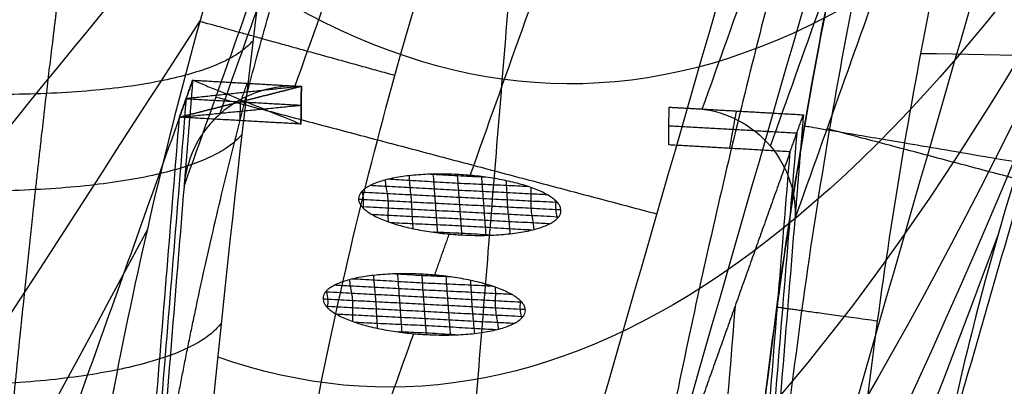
# Model space of a CAD drawing. Header units: millimetres. Extents: x 566 to 1152, y 123 to 715.
# Tile 9 of 34: x 603 to 652, y 452 to 470. Entities that reach past the tile are written whole.
import ezdxf

# ---------------------------------------------------------------- set-up
doc = ezdxf.new("R2010")
doc.units = ezdxf.units.MM
for name, color, linetype, true_color in [('Solide2$Calque 02', 7, 'Continuous', 0x16009d), ('Solide2$Calque 03', 7, 'Continuous', 0x090f6c), ('Solide2$Calque 05', 7, 'Continuous', 0x1f1eaa)]:
    doc.layers.add(name, color=color, linetype=linetype, true_color=true_color)

msp = doc.modelspace()

# ---------------------------------------------------------------- linework, layer by layer
at = {"layer": 'Solide2$Calque 02'}
for points, knots in [([(636.017, 649.729, 281.351), (626.51, 639.552, 279.573), (617.783, 628.641, 277.695), (606.577, 610.498, 274.617), (603.137, 604.119, 273.541), (597.081, 591.078, 271.336), (594.435, 584.394, 270.202), (589.796, 570.748, 267.871), (587.797, 563.789, 266.672), (584.295, 549.662, 264.217), (582.788, 542.478, 262.957), (578.823, 520.838, 259.134), (576.907, 506.339, 256.538), (573.712, 477.281, 251.297), (572.445, 462.719, 248.655), (570.197, 433.569, 243.346), (569.22, 418.979, 240.679), (567.424, 390.475, 235.457), (566.596, 376.56, 232.902), (565.791, 362.645, 230.338)], [4.29253, 4.29253, 4.29253, 4.29253, 4.41753, 4.41753, 4.48003, 4.48003, 4.54253, 4.54253, 4.60503, 4.60503, 4.66753, 4.66753, 4.79253, 4.79253, 4.91753, 4.91753, 5.04253, 5.04253, 5.1616756, 5.1616756, 5.1616756, 5.1616756]), ([(575.7, 359.367, 241.225), (576.46, 372.548, 243.676), (577.24, 385.727, 246.127), (578.949, 413.15, 251.227), (579.889, 427.392, 253.876), (582.034, 455.848, 259.167), (583.233, 470.062, 261.811), (586.227, 498.425, 267.085), (588.009, 512.576, 269.717), (591.669, 533.695, 273.644), (593.061, 540.726, 274.952), (596.301, 554.56, 277.525), (598.153, 561.38, 278.793), (602.476, 574.756, 281.28), (604.954, 581.31, 282.499), (610.673, 594.096, 284.877), (613.95, 600.359, 286.042), (624.721, 618.171, 289.354), (633.198, 628.845, 291.339), (642.456, 638.794, 293.189)], [-0.8655847, -0.8655847, -0.8655847, -0.8655847, -0.75, -0.75, -0.625, -0.625, -0.5, -0.5, -0.375, -0.375, -0.3125, -0.3125, -0.25, -0.25, -0.1875, -0.1875, -0.125, -0.125, 0, 0, 0, 0]), ([(643.166, 613.973, 288.573), (640.84, 611.891, 288.186), (638.577, 609.737, 287.786), (634.252, 605.199, 286.942), (632.181, 602.826, 286.5), (628.206, 597.885, 285.582), (626.296, 595.309, 285.103), (622.672, 590.031, 284.121), (620.956, 587.329, 283.619), (616.063, 579.06, 282.081), (613.141, 573.327, 281.015), (607.84, 561.51, 278.817), (605.457, 555.408, 277.682), (599.013, 536.784, 274.219), (595.693, 524.119, 271.864), (590.227, 498.489, 267.097), (588.09, 485.522, 264.686), (584.58, 459.393, 259.827), (583.208, 446.216, 257.376), (580.957, 419.843, 252.472), (580.078, 406.638, 250.016), (578.69, 382.077, 245.449), (578.148, 370.723, 243.337), (577.635, 359.367, 241.225)], [1.1157157, 1.1157157, 1.1157157, 1.1157157, 1.1469657, 1.1469657, 1.1782157, 1.1782157, 1.2094657, 1.2094657, 1.2407157, 1.2407157, 1.3032157, 1.3032157, 1.3657157, 1.3657157, 1.4907157, 1.4907157, 1.6157157, 1.6157157, 1.7407157, 1.7407157, 1.8657157, 1.8657157, 1.973042, 1.973042, 1.973042, 1.973042]), ([(587.152, 406.272, 64.984), (587.634, 410.982, 65.558), (588.729, 420.997, 66.795), (590.632, 436.372, 68.74), (592.864, 452.397, 70.809), (595.374, 468.455, 72.919), (598.202, 484.498, 75.056), (601.415, 500.453, 77.204), (605.108, 516.235, 79.344), (609.427, 531.734, 81.456), (614.556, 546.814, 83.511), (620.715, 561.293, 85.475), (628.071, 574.939, 87.306), (636.634, 587.546, 88.964), (646.229, 599.049, 90.438), (653.17, 606.042, 91.312), (656.755, 609.398, 91.726)], [0.3004421, 0.3004421, 0.3004421, 0.3004421, 0.3216158, 0.3453957, 0.3691757, 0.3929556, 0.4167355, 0.4405155, 0.4642954, 0.4880754, 0.5118553, 0.5356353, 0.5594152, 0.5831952, 0.6069751, 0.6307551, 0.6307551, 0.6307551, 0.6307551]), ([(607.421, 365.561, 215.638), (607.781, 373.707, 217.215), (608.155, 381.848, 218.806), (609.187, 401.878, 222.752), (609.888, 413.759, 225.122), (611.633, 437.477, 229.929), (612.677, 449.33, 232.368), (615.312, 472.887, 237.322), (616.899, 484.586, 239.834), (620.911, 507.737, 244.975), (623.331, 519.19, 247.6), (627.984, 536.067, 251.682), (629.715, 541.658, 253.07), (633.616, 552.629, 255.885), (635.774, 557.977, 257.307), (640.642, 568.321, 260.152), (643.347, 573.317, 261.582), (647.985, 580.454, 263.689), (649.628, 582.77, 264.384), (652.229, 586.087, 265.393), (653.121, 587.169, 265.724), (654.957, 589.281, 266.372), (655.914, 590.325, 266.694), (656.873, 591.314, 267)], [3.7283435, 3.7283435, 3.7283435, 3.7283435, 3.8138296, 3.8138296, 3.9388296, 3.9388296, 4.0638296, 4.0638296, 4.1888296, 4.1888296, 4.3138296, 4.3138296, 4.3763296, 4.3763296, 4.4388296, 4.4388296, 4.5013296, 4.5013296, 4.5325796, 4.5325796, 4.5482046, 4.5482046, 4.5638296, 4.5638296, 4.5638296, 4.5638296]), ([(858.777, 574.742, 75.85), (850.954, 575.228, 76.083), (835.296, 575.962, 76.526), (811.789, 576.305, 77.122), (788.292, 575.724, 77.63), (764.869, 573.919, 78.019), (745.514, 571.051, 78.204), (730.245, 567.64, 78.232), (718.958, 564.418, 78.181), (707.898, 560.429, 78.044), (697.169, 555.549, 77.807), (686.893, 549.664, 77.456), (680.452, 545.021, 77.141), (677.339, 542.499, 76.962), (677.298, 542.466, 76.959), (677.236, 542.414, 76.954), (677.172, 542.36, 76.949), (677.129, 542.323, 76.945), (675.628, 541.053, 76.812), (672.776, 538.395, 76.525), (667.502, 532.573, 75.86), (661.702, 524.525, 74.898), (655.82, 514.068, 73.616), (650.816, 503.082, 72.256), (646.526, 491.736, 70.852), (642.826, 480.144, 69.426), (639.62, 468.39, 67.993), (636.834, 456.535, 66.567), (634.41, 444.63, 65.158), (632.301, 432.709, 63.774), (630.467, 420.799, 62.421), (629.254, 411.732, 61.417), (628.631, 406.635, 60.862), (628.495, 405.493, 60.738)], [0, 0, 0, 0, 0.0465781, 0.0931562, 0.1397342, 0.1863123, 0.2328904, 0.2561794, 0.2794685, 0.3027575, 0.3260466, 0.3493356, 0.3726246, 0.3726246, 0.3727789, 0.3729331, 0.3730873, 0.3732415, 0.3732415, 0.3839522, 0.3946629, 0.4160843, 0.4375057, 0.4589271, 0.4803485, 0.5017699, 0.5231913, 0.5446127, 0.5660341, 0.5874555, 0.6088769, 0.6302983, 0.636482, 0.636482, 0.636482, 0.636482]), ([(607.867, 450.793, -92.942), (607.924, 451.096, -92.94), (609.136, 457.456, -92.904), (613.158, 474.618, -92.873), (622.872, 501.8, -93.136), (637.808, 528.881, -93.753), (652.804, 547.851, -94.155), (665.404, 560.455, -94.34), (672.874, 566.644, -94.425), (677.118, 569.796, -94.468), (677.118, 569.796, -94.468), (677.118, 569.796, -94.468), (677.118, 569.796, -94.468)], [-0.062787, -0.062787, -0.062787, -0.062787, 0.82313, 18.529723, 50.501677, 83.369453, 106.330906, 118.611212, 133.486191, 133.486191, 133.486191, 133.486412, 133.486412, 133.486412, 133.486412]), ([(617.676, 449.005, -102.173), (617.727, 449.275, -102.173), (618.886, 455.342, -102.173), (622.732, 471.744, -102.173), (632.005, 497.728, -102.173), (646.139, 523.485, -102.173), (660.204, 541.387, -102.173), (672, 553.238, -102.173), (678.968, 559.034, -102.173), (682.942, 561.999, -102.173), (682.979, 562.026, -102.173), (683.015, 562.053, -102.173), (683.051, 562.08, -102.173)], [0.000122, 0.000122, 0.000122, 0.000122, 0.82313, 18.529723, 50.501677, 83.369453, 106.330906, 118.611212, 133.486191, 133.486191, 133.486191, 133.621915, 133.621915, 133.621915, 133.621915]), ([(698.029, 529.018, -102.173), (696.96, 528.164, -102.173), (695.906, 527.293, -102.173), (694.606, 526.188, -102.173), (694.346, 525.967, -102.173), (693.83, 525.523, -102.173), (693.575, 525.302, -102.173), (692.811, 524.635, -102.173), (690.287, 522.401, -102.173), (687.88, 520.112, -102.173), (682.32, 514.52, -102.173), (678.905, 510.661, -102.173), (669.484, 498.734, -102.173), (664.302, 490.32, -102.173), (655.895, 472.789, -102.173), (652.67, 463.672, -102.173), (649.746, 452.022, -102.173), (649.224, 449.715, -102.173), (648.752, 447.395, -102.173)], [1.9999975, 1.9999975, 1.9999975, 1.9999975, 2.0312475, 2.0312475, 2.03906, 2.03906, 2.0468725, 2.0468725, 2.0624975, 2.1249975, 2.1249975, 2.2499975, 2.2499975, 2.4999975, 2.4999975, 2.7499975, 2.7499975, 2.8112446, 2.8112446, 2.8112446, 2.8112446])]:
    msp.add_open_spline(points, degree=3, knots=knots, dxfattribs=at)
for points, weights, knots in [([(636.781, 646.581, 290.213), (636.78, 646.58, 290.212), (636.779, 646.579, 290.212), (636.768, 646.568, 290.21), (636.759, 646.558, 290.208), (636.732, 646.528, 290.203), (636.713, 646.508, 290.199), (636.658, 646.448, 290.188), (636.621, 646.408, 290.181), (636.51, 646.288, 290.159), (636.437, 646.208, 290.145), (635.774, 645.488, 290.015), (635.187, 644.844, 289.898), (633.435, 642.901, 289.547), (632.277, 641.591, 289.31), (628.841, 637.613, 288.592), (626.596, 634.895, 288.102), (622.219, 629.312, 287.097), (620.088, 626.447, 286.582), (616.988, 622.021, 285.787), (615.972, 620.526, 285.519), (613.976, 617.491, 284.975), (612.996, 615.951, 284.7), (610.117, 611.271, 283.862), (608.276, 608.063, 283.288), (606.297, 604.346, 282.623), (606.078, 603.932, 282.549), (605.645, 603.102, 282.401), (605.43, 602.686, 282.326), (604.789, 601.437, 282.103), (604.369, 600.601, 281.953), (603.543, 598.922, 281.653), (603.136, 598.08, 281.503), (602.337, 596.391, 281.201), (601.944, 595.545, 281.05), (600.017, 591.305, 280.291), (598.58, 587.873, 279.677), (596.57, 582.672, 278.744), (595.924, 580.931, 278.432), (594.68, 577.434, 277.804), (594.082, 575.678, 277.489), (592.354, 570.399, 276.54), (591.289, 566.853, 275.901), (589.31, 559.722, 274.614), (588.395, 556.136, 273.965), (586.695, 548.934, 272.661), (585.909, 545.318, 272.004), (584.993, 540.78, 271.179), (584.813, 539.872, 271.014), (584.46, 538.055, 270.684), (584.287, 537.146, 270.518), (583.777, 534.42, 270.022), (583.45, 532.604, 269.691), (582.503, 527.159, 268.698), (581.918, 523.53, 268.035), (580.823, 516.281, 266.71), (580.313, 512.66, 266.047), (579.355, 505.423, 264.721), (578.906, 501.806, 264.058), (578.058, 494.578, 262.731), (577.659, 490.966, 262.067), (576.9, 483.747, 260.74), (576.542, 480.138, 260.077), (575.857, 472.924, 258.749), (575.531, 469.319, 258.085), (574.595, 458.511, 256.094), (574.023, 451.305, 254.765), (572.95, 436.906, 252.108), (572.448, 429.708, 250.779), (571.49, 415.32, 248.121), (571.034, 408.127, 246.792), (570.149, 393.748, 244.133), (569.72, 386.559, 242.802), (568.933, 373.109, 240.312), (568.573, 366.847, 239.152), (568.216, 360.585, 237.992)], [0.783687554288, 0.783687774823, 0.783688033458, 0.783690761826, 0.783693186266, 0.783700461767, 0.783705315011, 0.783719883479, 0.78372960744, 0.78375881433, 0.783778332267, 0.783954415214, 0.784113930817, 0.784601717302, 0.784939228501, 0.785990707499, 0.786743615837, 0.788363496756, 0.789231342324, 0.790632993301, 0.791116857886, 0.792119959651, 0.792641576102, 0.794233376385, 0.795336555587, 0.796631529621, 0.79677623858, 0.797066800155, 0.797212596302, 0.797651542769, 0.797946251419, 0.798539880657, 0.798839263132, 0.799433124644, 0.799728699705, 0.801199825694, 0.802355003, 0.804057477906, 0.804620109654, 0.80573528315, 0.806279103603, 0.807869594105, 0.808875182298, 0.81078253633, 0.811686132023, 0.813377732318, 0.814167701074, 0.815090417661, 0.815271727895, 0.815628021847, 0.815802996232, 0.816318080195, 0.816649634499, 0.817610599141, 0.818206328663, 0.819317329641, 0.819830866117, 0.820799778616, 0.821254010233, 0.82210829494, 0.822506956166, 0.823263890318, 0.823622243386, 0.824302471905, 0.824623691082, 0.825542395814, 0.826098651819, 0.827117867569, 0.827586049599, 0.828447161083, 0.828842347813, 0.829565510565, 0.829894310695, 0.830443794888, 0.830672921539, 0.830871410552], [0.1759607, 0.1759607, 0.1759607, 0.1759607, 0.1759654, 0.1759654, 0.1760024, 0.1760024, 0.1760766, 0.1760766, 0.1762248, 0.1762248, 0.1765213, 0.1765213, 0.1788935, 0.1788935, 0.1836379, 0.1836379, 0.1931267, 0.1931267, 0.2026155, 0.2026155, 0.2073599, 0.2073599, 0.2121043, 0.2121043, 0.221593, 0.221593, 0.2227791, 0.2227791, 0.2239652, 0.2239652, 0.2263374, 0.2263374, 0.2287096, 0.2287096, 0.2310818, 0.2310818, 0.2405706, 0.2405706, 0.245315, 0.245315, 0.2500593, 0.2500593, 0.2595481, 0.2595481, 0.2690369, 0.2690369, 0.2785257, 0.2785257, 0.2808979, 0.2808979, 0.2832701, 0.2832701, 0.2880144, 0.2880144, 0.2975032, 0.2975032, 0.306992, 0.306992, 0.3164808, 0.3164808, 0.3259695, 0.3259695, 0.3354583, 0.3354583, 0.3449471, 0.3449471, 0.3639246, 0.3639246, 0.3829022, 0.3829022, 0.4018797, 0.4018797, 0.4208573, 0.4208573, 0.4373963, 0.4373963, 0.4373963, 0.4373963]), ([(597.456, 360.984, 233.891), (597.503, 362.099, 234.101), (597.551, 363.214, 234.311), (597.74, 367.617, 235.141), (597.884, 370.9, 235.761), (598.326, 380.734, 237.62), (598.636, 387.271, 238.859), (599.146, 397.052, 240.717), (599.322, 400.307, 241.336), (599.694, 406.806, 242.574), (599.888, 410.05, 243.192), (600.297, 416.529, 244.429), (600.512, 419.763, 245.047), (600.966, 426.219, 246.283), (601.205, 429.442, 246.901), (601.711, 435.877, 248.136), (601.977, 439.087, 248.754), (602.4, 443.895, 249.68), (602.545, 445.496, 249.988), (602.842, 448.694, 250.605), (602.995, 450.292, 250.914), (603.467, 455.074, 251.838), (603.798, 458.252, 252.453), (604.324, 463.004, 253.375), (604.504, 464.585, 253.682), (604.874, 467.741, 254.295), (605.064, 469.317, 254.601), (605.649, 474.032, 255.52), (606.06, 477.163, 256.131), (606.712, 481.842, 257.046), (606.936, 483.397, 257.351), (607.394, 486.502, 257.96), (607.63, 488.051, 258.264), (608.355, 492.686, 259.175), (608.864, 495.76, 259.781), (609.671, 500.35, 260.689), (609.947, 501.876, 260.991), (610.514, 504.919, 261.594), (610.805, 506.436, 261.895), (612.298, 513.993, 263.398), (613.617, 519.966, 264.594), (615.835, 528.815, 266.379), (616.611, 531.739, 266.971), (618.252, 537.539, 268.151), (619.116, 540.415, 268.738), (620.489, 544.694, 269.616), (620.959, 546.115, 269.908), (621.92, 548.93, 270.488), (622.412, 550.326, 270.777), (623.923, 554.473, 271.636), (624.978, 557.191, 272.202), (626.642, 561.193, 273.039), (627.209, 562.514, 273.316), (628.372, 565.129, 273.865), (628.968, 566.423, 274.137), (630.796, 570.261, 274.948), (632.072, 572.766, 275.479), (634.757, 577.657, 276.521), (636.164, 580.043, 277.032), (638.019, 582.949, 277.656), (638.394, 583.526, 277.78), (638.964, 584.385, 277.965), (639.155, 584.67, 278.026), (639.54, 585.238, 278.148), (639.733, 585.521, 278.209), (640.703, 586.926, 278.512), (641.495, 588.028, 278.75), (643.112, 590.186, 279.216), (643.936, 591.242, 279.445), (645.62, 593.308, 279.892), (646.48, 594.317, 280.111), (647.796, 595.796, 280.431), (648.239, 596.283, 280.537), (648.911, 597.004, 280.694), (649.136, 597.243, 280.745), (649.419, 597.54, 280.81), (649.475, 597.599, 280.823), (649.56, 597.688, 280.842), (649.589, 597.717, 280.848), (649.631, 597.762, 280.858), (649.645, 597.776, 280.861), (649.674, 597.806, 280.868), (649.689, 597.821, 280.871), (649.731, 597.865, 280.88), (649.759, 597.894, 280.887), (649.814, 597.952, 280.899), (649.841, 597.98, 280.906), (649.921, 598.065, 280.925), (649.974, 598.12, 280.938), (650.028, 598.177, 280.951), (650.031, 598.181, 280.952), (650.035, 598.185, 280.953), (650.035, 598.186, 280.953), (650.037, 598.187, 280.954), (650.038, 598.188, 280.954), (650.041, 598.191, 280.954), (650.043, 598.193, 280.955), (650.052, 598.203, 280.957), (650.06, 598.21, 280.958), (650.083, 598.233, 280.963), (650.098, 598.248, 280.966), (650.144, 598.294, 280.976), (650.174, 598.325, 280.982), (650.266, 598.417, 281.001), (650.327, 598.478, 281.014), (650.511, 598.66, 281.052), (650.634, 598.782, 281.078), (651.003, 599.146, 281.154), (651.25, 599.388, 281.204), (651.995, 600.111, 281.355), (652.497, 600.589, 281.454), (653.002, 601.063, 281.553)], [0.875580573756, 0.875625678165, 0.875672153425, 0.875861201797, 0.876014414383, 0.876509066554, 0.876885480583, 0.877520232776, 0.877743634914, 0.878215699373, 0.878464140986, 0.878985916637, 0.879260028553, 0.879835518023, 0.880136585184, 0.880767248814, 0.881097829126, 0.881616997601, 0.881793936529, 0.882155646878, 0.882340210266, 0.882906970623, 0.883302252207, 0.8839216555, 0.884132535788, 0.884563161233, 0.884782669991, 0.885457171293, 0.885927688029, 0.886664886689, 0.886915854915, 0.88742826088, 0.887689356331, 0.888491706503, 0.889051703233, 0.889929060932, 0.890227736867, 0.890837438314, 0.891147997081, 0.892737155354, 0.89413207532, 0.896395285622, 0.897185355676, 0.898834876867, 0.899693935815, 0.901029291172, 0.901482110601, 0.902405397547, 0.902875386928, 0.904307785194, 0.90529271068, 0.906803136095, 0.907312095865, 0.908338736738, 0.908857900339, 0.910430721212, 0.911499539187, 0.913658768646, 0.914749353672, 0.916110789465, 0.916382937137, 0.916790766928, 0.916926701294, 0.917197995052, 0.917333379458, 0.918008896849, 0.918544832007, 0.919605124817, 0.920129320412, 0.921158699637, 0.921664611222, 0.922408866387, 0.922654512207, 0.923019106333, 0.923139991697, 0.923290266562, 0.923320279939, 0.923365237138, 0.923380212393, 0.9234026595, 0.923410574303, 0.923424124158, 0.923431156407, 0.923453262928, 0.923469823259, 0.923503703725, 0.92352132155, 0.923576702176, 0.923615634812, 0.923662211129, 0.923664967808, 0.923668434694, 0.923669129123, 0.923670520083, 0.923670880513, 0.923671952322, 0.923672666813, 0.923676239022, 0.92367909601, 0.923687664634, 0.923693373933, 0.923710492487, 0.923721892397, 0.923756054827, 0.923778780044, 0.92384680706, 0.923891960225, 0.924026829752, 0.924115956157, 0.924381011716, 0.924554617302, 0.924725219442], [0.0409954, 0.0409954, 0.0409954, 0.0409954, 0.0439754, 0.0439754, 0.0527705, 0.0527705, 0.0703606, 0.0703606, 0.0791557, 0.0791557, 0.0879508, 0.0879508, 0.0967459, 0.0967459, 0.1055409, 0.1055409, 0.114336, 0.114336, 0.1187336, 0.1187336, 0.1231311, 0.1231311, 0.1319262, 0.1319262, 0.1363237, 0.1363237, 0.1407212, 0.1407212, 0.1495163, 0.1495163, 0.1539139, 0.1539139, 0.1583114, 0.1583114, 0.1671065, 0.1671065, 0.171504, 0.171504, 0.1759016, 0.1759016, 0.1934917, 0.1934917, 0.2022868, 0.2022868, 0.2110819, 0.2110819, 0.2154794, 0.2154794, 0.2198769, 0.2198769, 0.228672, 0.228672, 0.2330696, 0.2330696, 0.2374671, 0.2374671, 0.2462622, 0.2462622, 0.2550573, 0.2550573, 0.257256, 0.257256, 0.2583554, 0.2583554, 0.2594548, 0.2594548, 0.2638523, 0.2638523, 0.2682499, 0.2682499, 0.2726474, 0.2726474, 0.2748462, 0.2748462, 0.2759456, 0.2759456, 0.2762204, 0.2762204, 0.2763578, 0.2763578, 0.2764266, 0.2764266, 0.2764953, 0.2764953, 0.2766327, 0.2766327, 0.2767701, 0.2767701, 0.277045, 0.277045, 0.2770621, 0.2770621, 0.2770664, 0.2770664, 0.2770707, 0.2770707, 0.2770793, 0.2770793, 0.2771137, 0.2771137, 0.2771824, 0.2771824, 0.2773198, 0.2773198, 0.2775946, 0.2775946, 0.2781443, 0.2781443, 0.2792437, 0.2792437, 0.2814425, 0.2814425, 0.2814425, 0.2814425]), ([(610.992, 450.223, -99.511), (611.047, 450.516, -99.51), (612.231, 456.789, -99.498), (616.188, 473.706, -99.487), (625.794, 500.373, -99.576), (640.609, 526.946, -99.782), (655.408, 545.547, -99.913), (667.764, 557.857, -99.972), (675.072, 563.894, -100), (679.228, 566.971, -100.013), (679.241, 566.981, -100.013), (679.254, 566.991, -100.013), (679.268, 567.001, -100.013)], [0.866907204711, 0.866877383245, 0.866257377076, 0.865713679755, 0.870226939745, 0.880510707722, 0.887013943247, 0.889992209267, 0.891353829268, 0.892037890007, 0.892040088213, 0.8920422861, 0.89204448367], [-0.042949, -0.042949, -0.042949, -0.042949, 0.82313, 18.529723, 50.501677, 83.369453, 106.330906, 118.611212, 133.486191, 133.486191, 133.486191, 133.533464, 133.533464, 133.533464, 133.533464])]:
    msp.add_rational_spline(points, weights, degree=3, knots=knots, dxfattribs=at)
for points in [[(666.185, 492.844, -102.173), (649.2, 467.888, 2.603), (632.215, 460.757, 115.672), (615.23, 471.451, 237.034)], [(618.684, 489.324, -93.034), (602.859, 475.122, 19.891), (587.034, 460.92, 132.815), (571.209, 446.719, 245.74)], [(662.702, 486.702, -102.173), (646.185, 458.551, 1.716), (629.667, 447.369, 113.501), (613.149, 453.157, 233.181)], [(659.497, 480.284, -102.173), (643.497, 449.084, 0.865), (627.496, 434.01, 111.405), (611.496, 435.062, 229.448)], [(615.294, 479.735, -92.95), (600.053, 461.124, 18.559), (584.812, 442.514, 130.068), (569.57, 423.903, 241.577)], [(656.577, 473.575, -102.173), (641.11, 439.504, 0.048), (625.642, 420.725, 109.383), (610.174, 417.239, 225.834)], [(612.288, 469.8, -92.906), (597.564, 447.035, 17.222), (582.84, 424.27, 127.35), (568.116, 401.504, 237.477)], [(653.954, 466.559, -102.173), (639.003, 429.82, -0.733), (624.052, 407.548, 107.437), (609.102, 399.743, 222.338)], [(609.677, 459.482, -92.906), (595.381, 432.866, 15.884), (581.084, 406.25, 124.673), (566.788, 379.634, 233.463)], [(651.638, 459.212, -102.173), (637.161, 420.032, -1.478), (622.685, 394.5, 105.567), (608.208, 382.616, 218.961)]]:
    msp.add_open_spline(points, degree=3, dxfattribs=at)
for points, weights in [([(621.874, 467.048, -102.173), (612.921, 469.532, -102.173), (612.264, 469.713, -92.905)], [1, 0.732560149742, 1]), ([(614.896, 468.782, 236.467), (610.404, 463.556, 260.601), (585.694, 467.554, 261.344)], [0.999999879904, 0.76869575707, 0.999999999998]), ([(614.343, 464.152, 235.486), (609.925, 458.846, 259.725), (585.089, 462.641, 260.431)], [0.999999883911, 0.767430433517, 0.999999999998]), ([(613.32, 454.825, 233.529), (609.042, 449.374, 257.964), (583.973, 452.792, 258.599)], [0.999999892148, 0.765058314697, 0.999999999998])]:
    msp.add_rational_spline(points, weights, degree=2, dxfattribs=at)
at = {"layer": 'Solide2$Calque 03'}
for points, knots in [([(638.864, 438.889, -101.362), (639.353, 444.473, -101.362), (639.96, 450.05, -101.362), (641.486, 461.178, -101.362), (642.404, 466.731, -101.362), (644.648, 477.804, -101.362), (645.981, 483.339, -101.362), (649.138, 494.211, -101.362), (650.966, 499.564, -101.362), (655.24, 510.054, -101.362), (657.686, 515.191, -101.362), (661.923, 522.686, -101.362), (663.43, 525.15, -101.362), (665.846, 528.784, -101.362), (666.675, 529.982, -101.362), (668.371, 532.335, -101.362), (669.239, 533.492, -101.362), (673.681, 539.182, -101.362), (677.556, 543.423, -101.362), (685.923, 551.276, -101.362), (690.412, 554.889, -101.362), (695.184, 558.198, -101.362)], [0, 0, 0, 0, 0.0165677, 0.0165677, 0.0331355, 0.0331355, 0.0497032, 0.0497032, 0.066271, 0.066271, 0.0828387, 0.0828387, 0.0911226, 0.0911226, 0.0952645, 0.0952645, 0.0994065, 0.0994065, 0.1159742, 0.1159742, 0.132542, 0.132542, 0.132542, 0.132542]), ([(695.184, 558.198, -56.362), (689.567, 554.303, -56.362), (683.864, 549.63, -56.362), (673.311, 538.914, -56.362), (668.492, 532.859, -56.362), (660.585, 520.761, -56.362), (657.516, 514.87, -56.362), (652.5, 503.664, -56.362), (650.541, 498.325, -56.362), (645.618, 482.887, -56.362), (643.61, 473.49, -56.362), (640.572, 455.612, -56.362), (639.587, 447.15, -56.362), (638.864, 438.889, -56.362)], [0, 0, 0, 0, 0.01044341, 0.01044341, 0.02088681, 0.02088681, 0.03133022, 0.03133022, 0.04177362, 0.04177362, 0.06266044, 0.06266044, 0.08354725, 0.08354725, 0.08354725, 0.08354725]), ([(695.184, 558.198, -78.862), (690.46, 554.922, -78.862), (686.011, 551.348, -78.862), (679.776, 545.512, -78.862), (677.771, 543.488, -78.862), (674.877, 540.33, -78.862), (673.93, 539.257, -78.862), (672.076, 537.07, -78.862), (671.165, 535.954, -78.862), (663.196, 525.791, -78.862), (657.668, 515.892, -78.862), (652.776, 504.018, -78.862), (652.251, 502.689, -78.862), (651.236, 500.01, -78.862), (650.747, 498.661, -78.862), (649.337, 494.608, -78.862), (648.472, 491.892, -78.862), (646.073, 483.702, -78.862), (644.736, 478.189, -78.862), (642.465, 467.08, -78.862), (641.532, 461.485, -78.862), (639.98, 450.231, -78.862), (639.361, 444.572, -78.862), (638.864, 438.889, -78.862)], [0, 0, 0, 0, 0.125, 0.125, 0.1875, 0.1875, 0.21875, 0.21875, 0.25, 0.25, 0.5, 0.5, 0.53125, 0.53125, 0.5625, 0.5625, 0.625, 0.625, 0.75, 0.75, 0.875, 0.875, 1, 1, 1, 1]), ([(640.109, 438.78, -105.112), (640.596, 444.346, -105.112), (641.202, 449.903, -105.112), (642.721, 460.985, -105.112), (643.635, 466.512, -105.112), (645.867, 477.526, -105.112), (647.192, 483.028, -105.112), (650.328, 493.825, -105.112), (652.142, 499.137, -105.112), (656.379, 509.537, -105.112), (658.803, 514.626, -105.112), (662.997, 522.046, -105.112), (664.488, 524.483, -105.112), (666.879, 528.079, -105.112), (667.699, 529.264, -105.112), (669.376, 531.591, -105.112), (670.235, 532.736, -105.112), (674.627, 538.363, -105.112), (678.458, 542.555, -105.112), (686.732, 550.321, -105.112), (691.173, 553.895, -105.112), (695.897, 557.171, -105.112)], [0, 0, 0, 0, 0.0165677, 0.0165677, 0.0331355, 0.0331355, 0.0497032, 0.0497032, 0.066271, 0.066271, 0.0828387, 0.0828387, 0.0911226, 0.0911226, 0.0952645, 0.0952645, 0.0994065, 0.0994065, 0.1159742, 0.1159742, 0.132542, 0.132542, 0.132542, 0.132542]), ([(698.034, 554.09, -106.362), (693.455, 550.914, -106.362), (689.159, 547.457, -106.362), (681.164, 539.952, -106.362), (677.464, 535.904, -106.362), (673.22, 530.466, -106.362), (672.391, 529.36, -106.362), (670.769, 527.11, -106.362), (669.976, 525.964, -106.362), (667.663, 522.485, -106.362), (666.219, 520.125, -106.362), (662.153, 512.932, -106.362), (659.797, 507.988, -106.362), (655.669, 497.856, -106.362), (653.897, 492.668, -106.362), (650.825, 482.093, -106.362), (649.525, 476.692, -106.362), (647.328, 465.856, -106.362), (646.427, 460.407, -106.362), (644.926, 449.462, -106.362), (644.327, 443.967, -106.362), (643.845, 438.453, -106.362)], [-0.132542, -0.132542, -0.132542, -0.132542, -0.1159742, -0.1159742, -0.0994065, -0.0994065, -0.0952645, -0.0952645, -0.0911226, -0.0911226, -0.0828387, -0.0828387, -0.066271, -0.066271, -0.0497032, -0.0497032, -0.0331355, -0.0331355, -0.0165677, -0.0165677, 0, 0, 0, 0]), ([(1069.743, 468.126, -106.362), (1052.815, 467.827, -106.362), (1020.12, 467.304, -106.362), (968.867, 466.2, -106.361), (913.86, 465.103, -106.361), (858.777, 464.678, -106.361), (803.694, 465.104, -106.361), (748.686, 466.201, -106.362), (697.433, 467.305, -106.362), (664.738, 467.827, -106.362), (647.81, 468.126, -106.362)], [-210.967974, -210.967974, -210.967974, -210.967974, -166.372715, -110.915148, -55.45758, -0.000013, 55.457554, 110.915121, 166.372688, 210.968011, 210.968011, 210.968011, 210.968011])]:
    msp.add_open_spline(points, degree=3, knots=knots, dxfattribs=at)
for points in [[(701.243, 454.499, -16.362), (642.091, 464.551, -16.362), (642.091, 464.551, -56.362)], [(640.756, 455.858, -56.362), (640.756, 455.858, -78.862), (640.756, 455.858, -101.362)], [(645.676, 454.935, -106.362), (640.723, 455.614, -106.362), (640.723, 455.614, -101.362)]]:
    msp.add_open_spline(points, degree=2, dxfattribs=at)
at = {"layer": 'Solide2$Calque 05'}
for points, degree in [([(616.953, 466.534, -94.896), (636.726, 521.939, -280.386), (656.499, 577.343, -465.875)], 2), ([(625.592, 462.122, -82.257), (646.051, 519.449, -274.183), (666.51, 576.776, -466.109)], 2), ([(637.043, 465.397, -95.366), (656.816, 520.801, -280.855), (676.589, 576.205, -466.344)], 2), ([(613.236, 465.143, -94.628), (633.019, 520.576, -280.213), (652.802, 576.008, -465.798)], 2), ([(640.405, 463.565, -95.052), (660.199, 519.029, -280.743), (679.994, 574.493, -466.433)], 2), ([(611.472, 461.581, -94.799), (631.245, 516.985, -280.289), (651.018, 572.39, -465.778)], 2), ([(641.608, 459.945, -95.503), (661.381, 515.349, -280.992), (681.154, 570.753, -466.482)], 2), ([(631.245, 516.985, -280.289), (627.326, 468.869, -280.481), (623.406, 420.752, -280.674)], 2), ([(644.668, 494.441, -466.09), (630.493, 445.315, -342.479), (616.318, 396.188, -218.868), (602.143, 347.062, -95.258)], 3), ([(632.299, 345.671, -95.96), (653.562, 419.36, -281.377), (674.824, 493.05, -466.793)], 2), ([(646.489, 485.831, -466.182), (632.314, 436.704, -342.572), (618.139, 387.578, -218.961), (603.964, 338.451, -95.35)], 3), ([(628.703, 337.798, -95.924), (649.965, 411.487, -281.34), (671.228, 485.177, -466.756)], 2), ([(611.273, 335.272, -95.537), (625.448, 384.398, -219.148), (639.623, 433.525, -342.759), (653.798, 482.651, -466.369)], 3), ([(658.824, 482.42, -466.486), (637.561, 408.73, -281.07), (616.299, 335.04, -95.654)], 2), ([(663.85, 482.188, -466.604), (642.587, 408.498, -281.188), (621.325, 334.808, -95.772)], 2), ([(611.247, 464.994, -88.663), (611.573, 465.907, -91.721), (611.899, 466.821, -94.778)], 2), ([(611.899, 466.821, -94.778), (611.573, 465.907, -91.721), (611.247, 464.994, -88.663)], 2), ([(617.262, 466.517, -94.904), (614.255, 465.755, -91.784), (611.247, 464.994, -88.663)], 2), ([(611.247, 464.994, -88.663), (614.255, 465.755, -91.784), (617.262, 466.517, -94.904)], 2), ([(611.899, 466.821, -94.778), (611.686, 464.201, -94.789), (611.472, 461.581, -94.799)], 2), ([(617.262, 466.517, -94.904), (614.418, 466.212, -93.312), (611.573, 465.907, -91.721)], 2), ([(611.899, 466.821, -94.778), (614.57, 465.738, -91.791), (617.24, 464.655, -88.803)], 2), ([(611.899, 466.821, -94.778), (614.426, 466.677, -94.837), (616.953, 466.534, -94.896)], 2), ([(614.581, 466.669, -94.841), (614.418, 466.212, -93.312), (614.255, 465.755, -91.784)], 2), ([(616.953, 466.534, -94.896), (617.108, 466.526, -94.9), (617.262, 466.517, -94.904)], 2), ([(617.262, 466.517, -94.904), (617.251, 465.586, -91.854), (617.24, 464.655, -88.803)], 2), ([(617.24, 464.655, -88.803), (617.251, 465.586, -91.854), (617.262, 466.517, -94.904)], 2), ([(613.045, 465.987, -109.551), (623.92, 463.107, -244.774), (634.796, 460.226, -379.998)], 2), ([(611.573, 465.907, -91.721), (606.683, 405.877, -91.961), (601.793, 345.847, -92.201)], 2), ([(611.247, 464.994, -88.663), (614.249, 465.29, -90.258), (617.251, 465.586, -91.854)], 2), ([(611.573, 465.907, -91.721), (614.412, 465.746, -91.787), (617.251, 465.586, -91.854)], 2), ([(614.244, 464.824, -88.733), (614.249, 465.29, -90.258), (614.255, 465.755, -91.784)], 2), ([(614.255, 465.755, -91.784), (614.412, 465.746, -91.787), (614.57, 465.738, -91.791)], 2), ([(635.384, 463.627, -89.227), (635.395, 464.558, -92.278), (635.406, 465.489, -95.328)], 2), ([(635.406, 465.489, -95.328), (636.225, 465.443, -95.347), (637.043, 465.397, -95.366)], 2), ([(611.247, 464.994, -88.663), (594.116, 416.991, 72.047), (576.984, 368.988, 232.757)], 2), ([(601.442, 344.633, -89.145), (606.345, 404.813, -88.904), (611.247, 464.994, -88.663)], 2), ([(617.24, 464.655, -88.803), (614.244, 464.824, -88.733), (611.247, 464.994, -88.663)], 2), ([(611.247, 464.994, -88.663), (611.247, 464.994, -88.663), (611.247, 464.994, -88.663)], 2), ([(637.043, 465.397, -95.366), (639.536, 465.255, -95.424), (642.029, 465.114, -95.482)], 2), ([(638.718, 465.302, -95.405), (638.549, 464.38, -92.351), (638.381, 463.457, -89.297)], 2), ([(641.378, 463.288, -89.367), (641.703, 464.201, -92.425), (642.029, 465.114, -95.482)], 2), ([(642.029, 465.114, -95.482), (641.819, 462.53, -95.493), (641.608, 459.945, -95.503)], 2), ([(641.703, 464.201, -92.425), (638.549, 464.38, -92.351), (635.395, 464.558, -92.278)], 2), ([(641.703, 464.201, -92.425), (636.826, 404.329, -92.665), (631.949, 344.456, -92.904)], 2), ([(643.21, 464.433, -110.529), (654.059, 461.559, -245.427), (664.909, 458.685, -380.325)], 2), ([(641.378, 463.288, -89.367), (638.381, 463.457, -89.297), (635.384, 463.627, -89.227)], 2), ([(631.598, 343.241, -89.848), (636.488, 403.265, -89.608), (641.378, 463.288, -89.367)], 2), ([(641.378, 463.288, -89.367), (638.662, 455.679, -63.894), (635.947, 448.07, -38.42)], 2), ([(611.472, 461.581, -94.799), (606.808, 404.322, -95.028), (602.143, 347.062, -95.258)], 2), ([(641.608, 459.945, -95.503), (636.954, 402.808, -95.732), (632.299, 345.671, -95.96)], 2), ([(623.837, 457.205, -65.793), (624.198, 458.217, -69.183), (624.56, 459.23, -72.573)], 2), ([(638.662, 455.679, -63.894), (633.67, 394.4, -64.139), (628.678, 333.121, -64.384)], 2), ([(592.058, 368.158, 232.328), (607.431, 411.235, 88.11), (622.805, 454.312, -56.109)], 2)]:
    msp.add_open_spline(points, degree=degree, dxfattribs=at)
for points, knots in [([(616.953, 466.534, -94.896), (616.348, 466.537, -94.78), (615.69, 466.441, -94.699), (614.399, 465.983, -94.613), (613.769, 465.619, -94.609), (612.703, 464.667, -94.647), (612.271, 464.083, -94.687), (611.681, 462.844, -94.76), (611.522, 462.195, -94.791), (611.472, 461.581, -94.799)], [0, 0, 0, 0, 2.038011, 2.038011, 4.076022, 4.076022, 6.114033, 6.114033, 8.152044, 8.152044, 8.152044, 8.152044]), ([(637.043, 465.397, -95.366), (637.618, 465.322, -95.243), (638.232, 465.142, -95.148), (639.404, 464.528, -95.039), (639.959, 464.092, -95.026), (640.851, 463.037, -95.079), (641.187, 462.421, -95.143), (641.585, 461.165, -95.309), (641.648, 460.528, -95.408), (641.608, 459.945, -95.503)], [0, 0, 0, 0, 1.969706, 1.969706, 3.939412, 3.939412, 5.909117, 5.909117, 7.878823, 7.878823, 7.878823, 7.878823]), ([(622.778, 459.492, -73.06), (622.773, 459.576, -73.334), (622.761, 459.77, -73.966), (622.737, 460.086, -74.997), (622.723, 460.442, -76.159), (622.706, 460.799, -77.322), (622.671, 461.156, -78.483), (622.632, 461.513, -79.646), (622.609, 461.83, -80.676), (622.592, 462.023, -81.307), (622.584, 462.107, -81.581)], [215.953553, 215.953553, 215.953553, 215.953553, 216.741936, 217.941879, 219.141822, 220.341766, 221.541709, 222.741652, 223.941596, 224.72841, 224.72841, 224.72841, 224.72841]), ([(626.37, 462.034, -82.131), (626.302, 462.037, -82.125), (625.836, 462.054, -82.084), (624.972, 462.089, -82.019), (624.105, 462.143, -82.015), (623.637, 462.175, -82.02), (623.57, 462.179, -82.021)], [254.206658, 254.206658, 254.206658, 254.206658, 254.409646, 255.609621, 256.809596, 257.012055, 257.012055, 257.012055, 257.012055]), ([(623.985, 459.291, -72.653), (623.985, 459.297, -72.674), (623.976, 459.446, -73.158), (623.961, 459.677, -73.913), (623.934, 460.026, -75.05), (623.908, 460.381, -76.205), (623.882, 460.738, -77.368), (623.855, 461.095, -78.531), (623.828, 461.449, -79.686), (623.803, 461.798, -80.822), (623.784, 462.03, -81.577), (623.771, 462.179, -82.061), (623.771, 462.185, -82.082)], [215.488063, 215.488063, 215.488063, 215.488063, 215.541992, 216.741936, 217.941879, 219.141822, 220.341766, 221.541709, 222.741652, 223.941596, 225.141539, 225.196089, 225.196089, 225.196089, 225.196089]), ([(625.186, 459.185, -72.559), (625.184, 459.211, -72.642), (625.171, 459.38, -73.192), (625.154, 459.622, -73.98), (625.128, 459.966, -75.101), (625.102, 460.319, -76.251), (625.076, 460.676, -77.415), (625.049, 461.033, -78.579), (625.023, 461.386, -79.728), (624.998, 461.73, -80.849), (624.98, 461.972, -81.637), (624.967, 462.141, -82.188), (624.965, 462.166, -82.271)], [215.342797, 215.342797, 215.342797, 215.342797, 215.541992, 216.741936, 217.941879, 219.141822, 220.341766, 221.541709, 222.741652, 223.941596, 225.141539, 225.341234, 225.341234, 225.341234, 225.341234]), ([(626.381, 459.167, -72.748), (626.38, 459.174, -72.769), (626.367, 459.322, -73.253), (626.348, 459.554, -74.007), (626.323, 459.902, -75.143), (626.296, 460.257, -76.298), (626.269, 460.614, -77.461), (626.243, 460.971, -78.625), (626.217, 461.326, -79.779), (626.19, 461.674, -80.916), (626.175, 461.906, -81.671), (626.167, 462.055, -82.155), (626.166, 462.061, -82.176)], [215.487945, 215.487945, 215.487945, 215.487945, 215.541992, 216.741936, 217.941879, 219.141822, 220.341766, 221.541709, 222.741652, 223.941596, 225.141539, 225.195819, 225.195819, 225.195819, 225.195819]), ([(629.4, 461.164, -79.916), (629.119, 461.178, -79.904), (628.471, 461.211, -79.876), (627.412, 461.266, -79.835), (626.217, 461.324, -79.776), (625.023, 461.384, -79.721), (623.829, 461.448, -79.683), (622.634, 461.514, -79.648), (621.575, 461.569, -79.606), (620.926, 461.603, -79.583), (620.644, 461.618, -79.574)], [251.222915, 251.222915, 251.222915, 251.222915, 252.009696, 253.209671, 254.409646, 255.609621, 256.809596, 258.009571, 259.209546, 259.997985, 259.997985, 259.997985, 259.997985]), ([(621.558, 459.827, -73.902), (621.553, 459.934, -74.251), (621.542, 460.161, -74.99), (621.56, 460.503, -76.114), (621.56, 460.858, -77.278), (621.507, 461.216, -78.437), (621.439, 461.563, -79.559), (621.415, 461.79, -80.298), (621.405, 461.897, -80.647)], [216.871158, 216.871158, 216.871158, 216.871158, 217.941879, 219.141822, 220.341766, 221.541709, 222.741652, 223.813013, 223.813013, 223.813013, 223.813013]), ([(628.462, 461.57, -81.047), (628.104, 461.587, -81.031), (627.344, 461.625, -80.995), (626.19, 461.672, -80.908), (624.999, 461.726, -80.835), (623.803, 461.796, -80.814), (622.649, 461.868, -80.812), (621.889, 461.91, -80.788), (621.53, 461.929, -80.776)], [252.138033, 252.138033, 252.138033, 252.138033, 253.209671, 254.409646, 255.609621, 256.809596, 258.009571, 259.080724, 259.080724, 259.080724, 259.080724]), ([(627.568, 459.244, -73.249), (627.56, 459.328, -73.522), (627.543, 459.522, -74.153), (627.52, 459.838, -75.183), (627.481, 460.196, -76.346), (627.446, 460.553, -77.507), (627.428, 460.909, -78.67), (627.415, 461.265, -79.832), (627.39, 461.582, -80.863), (627.378, 461.776, -81.495), (627.374, 461.86, -81.769)], [215.955455, 215.955455, 215.955455, 215.955455, 216.741936, 217.941879, 219.141822, 220.341766, 221.541709, 222.741652, 223.941596, 224.730361, 224.730361, 224.730361, 224.730361]), ([(629.894, 460.783, -78.769), (629.872, 460.784, -78.768), (629.374, 460.809, -78.747), (628.599, 460.849, -78.715), (627.432, 460.909, -78.67), (626.245, 460.971, -78.623), (625.049, 461.032, -78.576), (623.854, 461.095, -78.53), (622.667, 461.156, -78.484), (621.499, 461.216, -78.436), (620.723, 461.257, -78.408), (620.226, 461.284, -78.391), (620.204, 461.285, -78.391)], [250.755408, 250.755408, 250.755408, 250.755408, 250.809721, 252.009696, 253.209671, 254.409646, 255.609621, 256.809596, 258.009571, 259.209546, 260.409521, 260.463403, 260.463403, 260.463403, 260.463403]), ([(620.316, 460.507, -75.867), (620.318, 460.526, -75.932), (620.332, 460.664, -76.387), (620.343, 460.921, -77.23), (620.293, 461.181, -78.07), (620.259, 461.322, -78.523), (620.254, 461.342, -78.589)], [218.941291, 218.941291, 218.941291, 218.941291, 219.141822, 220.341766, 221.541709, 221.743345, 221.743345, 221.743345, 221.743345]), ([(628.746, 459.455, -74.183), (628.736, 459.562, -74.531), (628.713, 459.789, -75.271), (628.645, 460.136, -76.393), (628.591, 460.493, -77.551), (628.591, 460.849, -78.715), (628.61, 461.191, -79.839), (628.599, 461.418, -80.579), (628.593, 461.525, -80.928)], [216.870542, 216.870542, 216.870542, 216.870542, 217.941879, 219.141822, 220.341766, 221.541709, 222.741652, 223.812993, 223.812993, 223.812993, 223.812993]), ([(630.066, 460.417, -77.61), (629.981, 460.422, -77.606), (629.415, 460.451, -77.584), (628.605, 460.493, -77.552), (627.453, 460.553, -77.508), (626.272, 460.614, -77.461), (625.076, 460.676, -77.415), (623.879, 460.738, -77.368), (622.698, 460.799, -77.321), (621.546, 460.859, -77.277), (620.737, 460.901, -77.246), (620.171, 460.93, -77.223), (620.085, 460.934, -77.219)], [250.610325, 250.610325, 250.610325, 250.610325, 250.809721, 252.009696, 253.209671, 254.409646, 255.609621, 256.809596, 258.009571, 259.209546, 260.409521, 260.608741, 260.608741, 260.608741, 260.608741]), ([(629.947, 460.067, -76.438), (629.926, 460.068, -76.438), (629.428, 460.095, -76.421), (628.652, 460.136, -76.393), (627.484, 460.196, -76.346), (626.298, 460.257, -76.299), (625.102, 460.319, -76.253), (623.906, 460.381, -76.206), (622.719, 460.443, -76.159), (621.552, 460.503, -76.114), (620.777, 460.543, -76.082), (620.28, 460.568, -76.061), (620.258, 460.569, -76.06)], [250.755682, 250.755682, 250.755682, 250.755682, 250.809721, 252.009696, 253.209671, 254.409646, 255.609621, 256.809596, 258.009571, 259.209546, 260.409521, 260.463517, 260.463517, 260.463517, 260.463517]), ([(629.898, 460.01, -76.24), (629.893, 460.03, -76.305), (629.858, 460.171, -76.759), (629.808, 460.43, -77.599), (629.819, 460.688, -78.442), (629.833, 460.826, -78.898), (629.835, 460.846, -78.963)], [218.939634, 218.939634, 218.939634, 218.939634, 219.141822, 220.341766, 221.541709, 221.74343, 221.74343, 221.74343, 221.74343]), ([(629.508, 459.734, -75.255), (629.226, 459.749, -75.246), (628.577, 459.783, -75.223), (627.517, 459.838, -75.181), (626.323, 459.904, -75.147), (625.128, 459.968, -75.109), (623.935, 460.027, -75.054), (622.739, 460.086, -74.995), (621.681, 460.141, -74.953), (621.032, 460.173, -74.925), (620.751, 460.187, -74.913)], [251.221112, 251.221112, 251.221112, 251.221112, 252.009696, 253.209671, 254.409646, 255.609621, 256.809596, 258.009571, 259.209546, 259.995839, 259.995839, 259.995839, 259.995839]), ([(628.621, 459.423, -74.053), (628.263, 459.442, -74.041), (627.502, 459.483, -74.017), (626.348, 459.556, -74.015), (625.153, 459.626, -73.994), (623.961, 459.68, -73.921), (622.808, 459.727, -73.834), (622.048, 459.764, -73.798), (621.69, 459.782, -73.782)], [252.138584, 252.138584, 252.138584, 252.138584, 253.209671, 254.409646, 255.609621, 256.809596, 258.009571, 259.080603, 259.080603, 259.080603, 259.080603]), ([(626.58, 459.173, -72.808), (626.513, 459.177, -72.809), (626.046, 459.209, -72.814), (625.18, 459.262, -72.81), (624.316, 459.298, -72.746), (623.85, 459.315, -72.704), (623.782, 459.318, -72.698)], [254.208848, 254.208848, 254.208848, 254.208848, 254.409646, 255.609621, 256.809596, 257.01141, 257.01141, 257.01141, 257.01141]), ([(621.023, 454.575, -56.596), (621.018, 454.659, -56.871), (621.006, 454.852, -57.502), (620.982, 455.169, -58.533), (620.968, 455.525, -59.696), (620.951, 455.881, -60.858), (620.916, 456.238, -62.02), (620.877, 456.596, -63.182), (620.854, 456.912, -64.213), (620.837, 457.106, -64.844), (620.829, 457.19, -65.117)], [199.087732, 199.087732, 199.087732, 199.087732, 199.876102, 201.076046, 202.275989, 203.475933, 204.675876, 205.875819, 207.075763, 207.862579, 207.862579, 207.862579, 207.862579]), ([(624.615, 457.117, -65.668), (624.547, 457.119, -65.662), (624.081, 457.136, -65.62), (623.217, 457.171, -65.556), (622.35, 457.226, -65.551), (621.882, 457.257, -65.557), (621.815, 457.262, -65.558)], [256.3382, 256.3382, 256.3382, 256.3382, 256.541233, 257.741208, 258.941183, 259.143637, 259.143637, 259.143637, 259.143637]), ([(622.23, 454.373, -56.19), (622.23, 454.38, -56.211), (622.221, 454.528, -56.695), (622.206, 454.76, -57.45), (622.179, 455.109, -58.586), (622.153, 455.463, -59.741), (622.127, 455.82, -60.904), (622.1, 456.177, -62.068), (622.073, 456.532, -63.223), (622.048, 456.881, -64.359), (622.029, 457.112, -65.113), (622.016, 457.261, -65.597), (622.016, 457.268, -65.618)], [198.622236, 198.622236, 198.622236, 198.622236, 198.676159, 199.876102, 201.076046, 202.275989, 203.475933, 204.675876, 205.875819, 207.075763, 208.275706, 208.330254, 208.330254, 208.330254, 208.330254]), ([(623.431, 454.268, -56.095), (623.429, 454.293, -56.178), (623.416, 454.462, -56.729), (623.399, 454.704, -57.517), (623.373, 455.048, -58.637), (623.347, 455.401, -59.787), (623.321, 455.758, -60.951), (623.294, 456.116, -62.115), (623.268, 456.469, -63.265), (623.243, 456.812, -64.385), (623.225, 457.054, -65.173), (623.212, 457.223, -65.724), (623.21, 457.249, -65.807)], [198.476963, 198.476963, 198.476963, 198.476963, 198.676159, 199.876102, 201.076046, 202.275989, 203.475933, 204.675876, 205.875819, 207.075763, 208.275706, 208.475403, 208.475403, 208.475403, 208.475403]), ([(627.645, 456.247, -63.453), (627.364, 456.261, -63.44), (626.716, 456.294, -63.412), (625.657, 456.349, -63.371), (624.462, 456.407, -63.312), (623.268, 456.466, -63.257), (622.074, 456.531, -63.219), (620.879, 456.596, -63.185), (619.82, 456.651, -63.142), (619.171, 456.685, -63.119), (618.889, 456.701, -63.11)], [253.354502, 253.354502, 253.354502, 253.354502, 254.141283, 255.341258, 256.541233, 257.741208, 258.941183, 260.141158, 261.341133, 262.129576, 262.129576, 262.129576, 262.129576]), ([(619.803, 454.91, -57.439), (619.798, 455.017, -57.787), (619.787, 455.243, -58.527), (619.805, 455.585, -59.65), (619.805, 455.941, -60.814), (619.752, 456.298, -61.973), (619.684, 456.645, -63.095), (619.66, 456.873, -63.835), (619.65, 456.98, -64.183)], [200.005338, 200.005338, 200.005338, 200.005338, 201.076046, 202.275989, 203.475933, 204.675876, 205.875819, 206.947187, 206.947187, 206.947187, 206.947187]), ([(626.707, 456.652, -64.584), (626.349, 456.67, -64.567), (625.589, 456.707, -64.531), (624.435, 456.755, -64.445), (623.244, 456.808, -64.372), (622.048, 456.878, -64.351), (620.894, 456.951, -64.348), (620.134, 456.992, -64.325), (619.775, 457.011, -64.313)], [254.26961, 254.26961, 254.26961, 254.26961, 255.341258, 256.541233, 257.741208, 258.941183, 260.141158, 261.212317, 261.212317, 261.212317, 261.212317]), ([(624.626, 454.25, -56.284), (624.625, 454.256, -56.305), (624.612, 454.405, -56.789), (624.593, 454.636, -57.543), (624.568, 454.985, -58.679), (624.541, 455.339, -59.834), (624.514, 455.697, -60.998), (624.489, 456.054, -62.161), (624.462, 456.408, -63.316), (624.435, 456.757, -64.452), (624.42, 456.989, -65.207), (624.412, 457.137, -65.691), (624.411, 457.144, -65.713)], [198.62211, 198.62211, 198.62211, 198.62211, 198.676159, 199.876102, 201.076046, 202.275989, 203.475933, 204.675876, 205.875819, 207.075763, 208.275706, 208.329998, 208.329998, 208.329998, 208.329998]), ([(625.813, 454.327, -56.785), (625.805, 454.411, -57.059), (625.788, 454.605, -57.689), (625.765, 454.921, -58.72), (625.726, 455.279, -59.883), (625.691, 455.636, -61.044), (625.673, 455.992, -62.206), (625.66, 456.348, -63.369), (625.635, 456.664, -64.4), (625.623, 456.858, -65.031), (625.619, 456.942, -65.306)], [199.089626, 199.089626, 199.089626, 199.089626, 199.876102, 201.076046, 202.275989, 203.475933, 204.675876, 205.875819, 207.075763, 207.864542, 207.864542, 207.864542, 207.864542]), ([(628.139, 455.865, -62.306), (628.117, 455.866, -62.305), (627.619, 455.891, -62.283), (626.844, 455.931, -62.252), (625.677, 455.992, -62.207), (624.49, 456.053, -62.16), (623.294, 456.115, -62.112), (622.099, 456.177, -62.066), (620.912, 456.239, -62.02), (619.744, 456.299, -61.973), (618.968, 456.34, -61.945), (618.471, 456.366, -61.928), (618.449, 456.367, -61.927)], [252.886995, 252.886995, 252.886995, 252.886995, 252.941308, 254.141283, 255.341258, 256.541233, 257.741208, 258.941183, 260.141158, 261.341133, 262.541108, 262.594991, 262.594991, 262.594991, 262.594991]), ([(618.561, 455.589, -59.404), (618.563, 455.609, -59.469), (618.577, 455.747, -59.924), (618.588, 456.004, -60.766), (618.538, 456.264, -61.606), (618.504, 456.404, -62.06), (618.499, 456.425, -62.125)], [202.075469, 202.075469, 202.075469, 202.075469, 202.275989, 203.475933, 204.675876, 204.877518, 204.877518, 204.877518, 204.877518]), ([(626.991, 454.537, -57.719), (626.981, 454.644, -58.067), (626.958, 454.871, -58.807), (626.89, 455.219, -59.929), (626.836, 455.576, -61.088), (626.836, 455.932, -62.252), (626.855, 456.274, -63.375), (626.844, 456.5, -64.115), (626.838, 456.607, -64.464)], [200.004718, 200.004718, 200.004718, 200.004718, 201.076046, 202.275989, 203.475933, 204.675876, 205.875819, 206.947168, 206.947168, 206.947168, 206.947168]), ([(628.311, 455.5, -61.146), (628.226, 455.504, -61.143), (627.66, 455.533, -61.12), (626.85, 455.575, -61.089), (625.698, 455.635, -61.044), (624.517, 455.696, -60.998), (623.321, 455.758, -60.951), (622.124, 455.82, -60.904), (620.943, 455.882, -60.858), (619.791, 455.941, -60.813), (618.982, 455.983, -60.782), (618.416, 456.013, -60.759), (618.33, 456.017, -60.756)], [252.741911, 252.741911, 252.741911, 252.741911, 252.941308, 254.141283, 255.341258, 256.541233, 257.741208, 258.941183, 260.141158, 261.341133, 262.541108, 262.740327, 262.740327, 262.740327, 262.740327]), ([(628.143, 455.092, -59.777), (628.138, 455.112, -59.842), (628.103, 455.253, -60.295), (628.053, 455.513, -61.136), (628.064, 455.77, -61.979), (628.078, 455.908, -62.434), (628.08, 455.928, -62.5)], [202.073804, 202.073804, 202.073804, 202.073804, 202.275989, 203.475933, 204.675876, 204.877592, 204.877592, 204.877592, 204.877592]), ([(628.192, 455.149, -59.975), (628.171, 455.151, -59.974), (627.673, 455.177, -59.957), (626.897, 455.218, -59.929), (625.729, 455.278, -59.882), (624.543, 455.34, -59.836), (623.347, 455.402, -59.79), (622.151, 455.464, -59.742), (620.964, 455.525, -59.696), (619.797, 455.586, -59.65), (619.022, 455.625, -59.619), (618.525, 455.651, -59.597), (618.503, 455.652, -59.596)], [252.887268, 252.887268, 252.887268, 252.887268, 252.941308, 254.141283, 255.341258, 256.541233, 257.741208, 258.941183, 260.141158, 261.341133, 262.541108, 262.5951, 262.5951, 262.5951, 262.5951]), ([(627.753, 454.816, -58.792), (627.471, 454.831, -58.783), (626.822, 454.866, -58.76), (625.762, 454.92, -58.717), (624.568, 454.986, -58.683), (623.373, 455.051, -58.645), (622.18, 455.11, -58.59), (620.984, 455.168, -58.531), (619.926, 455.223, -58.49), (619.277, 455.256, -58.462), (618.996, 455.27, -58.449)], [253.352704, 253.352704, 253.352704, 253.352704, 254.141283, 255.341258, 256.541233, 257.741208, 258.941183, 260.141158, 261.341133, 262.127419, 262.127419, 262.127419, 262.127419]), ([(626.866, 454.505, -57.589), (626.508, 454.525, -57.578), (625.747, 454.566, -57.554), (624.593, 454.639, -57.551), (623.398, 454.708, -57.53), (622.206, 454.762, -57.457), (621.053, 454.809, -57.371), (620.293, 454.847, -57.335), (619.935, 454.865, -57.318)], [254.27018, 254.27018, 254.27018, 254.27018, 255.341258, 256.541233, 257.741208, 258.941183, 260.141158, 261.212176, 261.212176, 261.212176, 261.212176]), ([(624.825, 454.255, -56.345), (624.758, 454.26, -56.345), (624.291, 454.291, -56.351), (623.425, 454.345, -56.346), (622.561, 454.38, -56.282), (622.095, 454.398, -56.241), (622.028, 454.4, -56.235)], [256.340433, 256.340433, 256.340433, 256.340433, 256.541233, 257.741208, 258.941183, 259.142971, 259.142971, 259.142971, 259.142971])]:
    msp.add_open_spline(points, degree=3, knots=knots, dxfattribs=at)
for points in [[(624.56, 459.23, -72.573), (619.595, 459.673, -72.988), (620.111, 461.119, -77.83), (620.627, 462.566, -82.672), (625.592, 462.122, -82.257), (630.557, 461.679, -81.842), (630.041, 460.232, -76.999), (629.525, 458.786, -72.157), (624.56, 459.23, -72.573)], [(622.805, 454.312, -56.109), (617.84, 454.755, -56.524), (618.356, 456.202, -61.367), (618.872, 457.648, -66.209), (623.837, 457.205, -65.793), (628.802, 456.761, -65.378), (628.286, 455.315, -60.536), (627.77, 453.869, -55.694), (622.805, 454.312, -56.109)]]:
    msp.add_rational_spline(points, [1, 0.707106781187, 1, 0.707106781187, 1, 0.707106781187, 1, 0.707106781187, 1], degree=2, knots=[0, 0, 0, 1.570796, 1.570796, 3.141593, 3.141593, 4.712389, 4.712389, 6.283185, 6.283185, 6.283185], dxfattribs=at)

doc.saveas('drawing.dxf')
